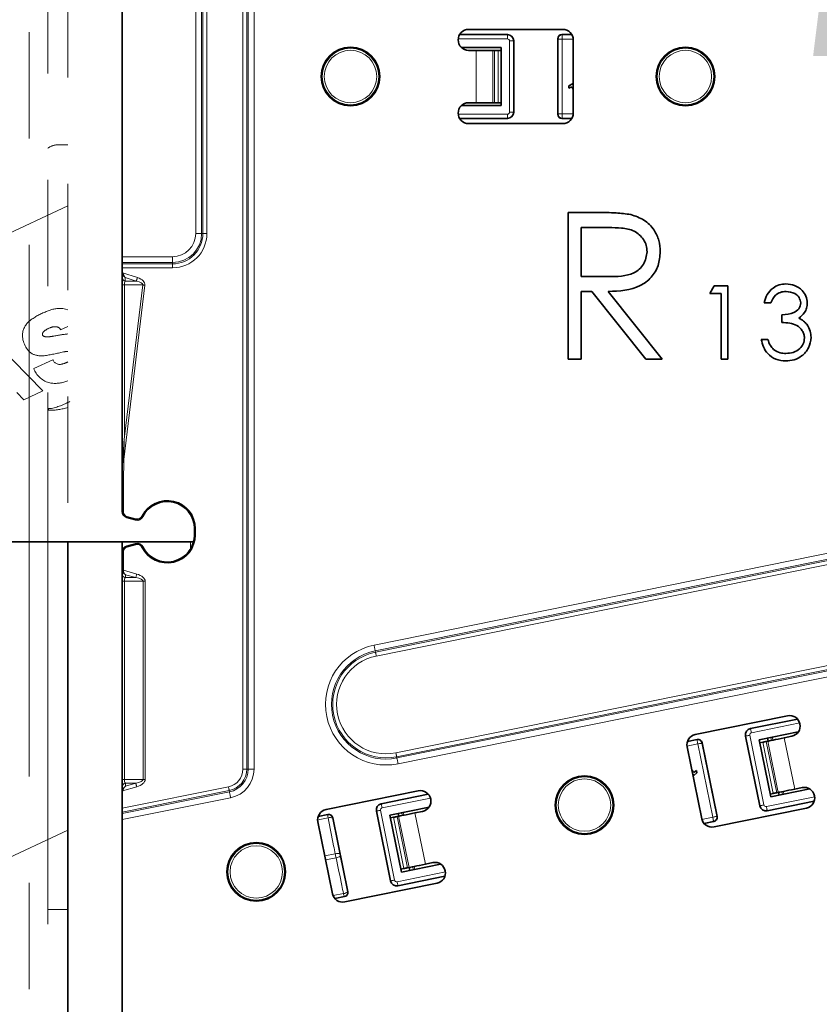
# Model space of a CAD drawing. Header units: millimetres. Extents: x 0 to 594, y 0 to 420.
# Tile 49 of 73: x 290 to 299, y 208 to 220. Entities that reach past the tile are written whole.
import ezdxf

# ---------------------------------------------------------------- set-up
doc = ezdxf.new("R2010")
doc.units = ezdxf.units.MM
doc.linetypes.add('SLD-Durchgehend', pattern=[0])
doc.linetypes.add('SLD-Phantom', pattern=[12.7, 6.35, -1.27, 1.27, -1.27, 1.27, -1.27])
doc.styles.add('SLDTEXTSTYLE0', font='GOTHIC.TTF', dxfattribs={"width": 0.913})
doc.dimstyles.new('SLDDIMSTYLE6', dxfattribs={"dimtxt": 3.439583, "dimasz": 2.5, "dimexe": 0, "dimexo": 0.0625, "dimgap": 0.859896, "dimtad": 0, "dimtih": 1, "dimtoh": 1, "dimlfac": 4, "dimrnd": 1e-09, "dimzin": 12, "dimdsep": 46, "dimtxsty": 'SLDTEXTSTYLE0', "dimsah": 1, "dimcen": 0.09, "dimadec": 0, "dimazin": 3, "dimtfac": 1, "dimtmove": 0, "dimatfit": 0, "dimfxl": 1, "dimfrac": 2, "dimtolj": 1, "dimtzin": 12, "dimarcsym": 0})
doc.dimstyles.new('SLDDIMSTYLE7', dxfattribs={"dimtxt": 3.439583, "dimasz": 2.5, "dimexe": 0, "dimexo": 0.0625, "dimgap": 0.859896, "dimtad": 1, "dimdec": 4, "dimlfac": 4, "dimzin": 12, "dimdsep": 46, "dimtxsty": 'SLDTEXTSTYLE0', "dimsah": 1, "dimcen": 0.09, "dimazin": 3, "dimtfac": 1, "dimtofl": 0, "dimtmove": 0, "dimatfit": 3, "dimfxl": 1, "dimfrac": 2, "dimtolj": 1, "dimtzin": 12, "dimarcsym": 0})

# ---------------------------------------------------------------- blocks, each defined once
blk = doc.blocks.new('_D_16')
at = {"color": 150, "linetype": 'SLD-Durchgehend', "lineweight": 0}
for p, q in [((394.619, 240.037), (299.502, 240.037)), ((299.502, 240.037), (299.502, 225.395)), ((299.502, 221.6), (299.502, 225.395)), ((285.008, 221.6), (300.502, 221.6)), ((299.502, 221.6), (299.502, 219.1))]:
    blk.add_line(p, q, dxfattribs=at)
at = {"color": 150, "linetype": 'SLD-Durchgehend', "lineweight": 18}
for points in [[(299.502, 225.395), (299.812, 227.895), (299.192, 227.895)], [(299.502, 221.6), (299.192, 219.1), (299.812, 219.1)]]:
    blk.add_solid(points, dxfattribs=at)
at = {"color": 150, "linetype": 'SLD-Durchgehend', "lineweight": 18, "insert": (299.502, 244.431), "char_height": 3.43958, "attachment_point": 1, "style": 'SLDTEXTSTYLE0'}
blk.add_mtext('Einsprung =16,8mm (bei max. FAO =22mm)', dxfattribs=at)
blk = doc.blocks.new('_D_17')
at = {"color": 150, "linetype": 'SLD-Durchgehend', "lineweight": 18}
for centre, radius, start, end in [((290.293, 219.984), 44.443, 163, 270), ((256.779, 195.141), 6.11, 98.9723, 152.1024), ((255.924, 196.339), 6.11, 278.9723, 332.1024)]:
    blk.add_arc(centre, radius, start, end, dxfattribs=at)
for points in [[(247.791, 232.978), (246.829, 230.649), (247.427, 230.485)], [(290.293, 175.54), (287.802, 175.921), (287.785, 175.301)]]:
    blk.add_solid(points, dxfattribs=at)
at = {"color": 150, "linetype": 'SLD-Durchgehend', "lineweight": 18, "insert": (254.954, 200.554), "char_height": 3.4396, "attachment_point": 1, "rotation": 305.5374, "style": 'SLDTEXTSTYLE0'}
blk.add_mtext('107°', dxfattribs=at)

msp = doc.modelspace()

# ---------------------------------------------------------------- linework, layer by layer
at = {"color": 7, "linetype": 'SLD-Phantom', "lineweight": 18}
for p, q in [((290.292691, 142.644601), (290.292691, 230.1446)), ((290.292691, 142.644601), (290.292691, 230.1446)), ((289.829221, 229.545164), (289.829221, 143.295164)), ((290.054221, 196.032663), (290.054221, 224.782663)), ((290.292691, 218.039809), (290.165849, 218.039809)), ((290.292691, 217.313434), (287.290566, 215.907848)), ((290.206447, 215.830163), (290.292691, 215.870543)), ((289.994024, 215.103267), (289.384998, 215.722569)), ((290.112562, 215.474779), (289.885141, 215.368301)), ((290.267974, 215.214884), (290.292691, 215.222786)), ((289.766259, 214.996627), (289.994024, 215.103267)), ((289.683778, 215.084419), (289.766259, 214.996627)), ((290.083934, 214.890592), (290.054221, 214.890592)), ((290.06115, 214.870163), (290.054221, 214.870163)), ((290.06115, 214.890592), (290.06115, 214.870163)), ((290.068399, 214.870163), (290.06115, 214.870163)), ((285.989154, 207.839052), (290.292691, 209.853953)), ((290.292691, 208.908409), (290.054221, 208.908409))]:
    msp.add_line(p, q, dxfattribs=at)
at = {"color": 7, "linetype": 'SLD-Durchgehend', "lineweight": 35}
for p, q in [((290.942691, 224.231976), (290.942691, 216.704988)), ((295.542691, 219.356975), (294.97017, 219.356975)), ((295.078423, 219.419474), (296.203423, 219.419474)), ((296.311673, 219.356975), (296.192683, 219.356975)), ((295.617692, 218.431974), (295.617692, 219.281978)), ((296.14269, 218.406966), (296.14269, 219.306982)), ((296.328422, 218.419476), (296.328422, 219.294476)), ((294.991799, 219.204357), (295.46769, 219.204357)), ((295.078423, 219.169478), (295.170054, 219.169478)), ((295.170054, 219.169478), (295.369293, 219.169478)), ((295.369293, 219.169478), (295.388699, 219.169478)), ((295.388699, 219.169478), (295.432623, 219.169478)), ((295.432623, 219.169478), (295.46769, 219.169478)), ((295.46769, 218.509595), (295.46769, 219.204357)), ((296.276215, 218.716113), (296.276968, 218.744709)), ((296.276968, 218.744709), (296.319485, 218.769147)), ((296.319485, 218.769147), (296.328422, 218.753601)), ((296.310168, 218.735593), (296.276215, 218.716113)), ((296.328422, 218.703846), (296.310168, 218.735593)), ((294.991799, 218.509595), (295.46769, 218.509595)), ((295.170054, 218.544474), (295.078423, 218.544474)), ((295.170054, 218.544474), (295.369293, 218.544474)), ((295.369293, 218.544474), (295.388699, 218.544474)), ((295.388699, 218.544474), (295.432623, 218.544474)), ((295.432623, 218.544474), (295.46769, 218.544474)), ((294.97017, 218.356977), (295.542691, 218.356977)), ((296.203423, 218.294474), (295.078423, 218.294474)), ((296.192683, 218.356977), (296.311673, 218.356977)), ((296.267051, 217.231976), (296.617258, 217.231976)), ((296.267051, 215.481977), (296.267051, 217.231976)), ((296.424102, 217.052488), (296.424102, 216.469154)), ((296.752226, 217.052488), (296.424102, 217.052488)), ((290.942691, 216.704988), (290.942691, 216.634511)), ((290.942691, 216.61895), (290.942691, 216.634511)), ((290.942691, 216.571965), (290.942691, 216.61895)), ((290.942691, 216.526244), (290.942691, 216.571965)), ((290.942691, 216.526244), (290.942691, 216.454594)), ((290.942691, 216.365127), (290.942691, 216.454594)), ((296.424102, 216.469154), (296.744514, 216.466701)), ((290.942691, 216.365127), (290.942691, 214.016287)), ((296.424102, 216.289668), (296.424102, 215.481977)), ((296.551704, 216.289668), (296.424102, 216.289668)), ((297.194634, 215.481977), (296.551704, 216.289668)), ((296.745915, 216.289668), (297.388844, 215.481977)), ((297.960959, 216.267232), (298.012316, 216.356976)), ((298.012316, 216.356976), (298.174102, 216.356976)), ((298.174102, 216.356976), (298.174102, 215.481977)), ((298.095576, 216.267232), (297.960959, 216.267232)), ((298.095576, 215.481977), (298.095576, 216.267232)), ((298.68564, 216.155053), (298.607115, 216.155053)), ((298.820253, 215.919477), (298.820253, 216.009219)), ((298.57346, 215.717553), (298.651986, 215.717553)), ((296.424102, 215.481977), (296.267051, 215.481977)), ((297.388844, 215.481977), (297.194634, 215.481977)), ((298.174102, 215.481977), (298.095576, 215.481977)), ((290.942691, 214.016287), (290.942691, 213.66218)), ((290.99828, 213.589736), (291.102242, 213.561878)), ((291.805189, 213.456976), (291.805189, 213.381976)), ((280.790634, 213.306759), (291.79408, 213.297729)), ((290.292691, 202.156976), (290.292691, 213.29896)), ((290.942691, 213.176771), (290.942691, 213.298427)), ((291.102242, 213.277072), (290.99828, 213.249216)), ((290.942691, 213.176771), (290.942691, 212.969026)), ((290.942691, 212.969026), (290.942691, 212.914711)), ((290.942691, 212.828108), (290.942691, 212.914711)), ((290.942691, 212.828108), (290.942691, 210.460844)), ((298.887532, 211.221872), (297.785118, 210.997584)), ((299.006075, 211.182209), (298.445046, 211.068066)), ((298.386503, 210.979621), (298.555966, 210.146683)), ((299.015306, 211.028344), (298.548967, 210.933464)), ((298.847582, 210.958623), (298.937377, 210.976892)), ((297.808103, 210.938478), (297.691498, 210.914756)), ((297.867056, 210.899458), (298.046492, 210.01751)), ((298.548967, 210.933464), (298.68748, 210.252649)), ((298.555922, 210.899283), (298.590284, 210.906275)), ((298.63333, 210.915031), (298.652343, 210.9189)), ((298.653915, 210.919221), (298.64696, 210.953402)), ((297.687549, 210.850172), (297.861997, 209.992737)), ((297.744244, 210.571511), (297.768459, 210.544039)), ((297.766019, 210.509303), (297.754161, 210.522755)), ((297.802813, 210.541728), (297.766019, 210.509303)), ((297.768459, 210.544039), (297.797847, 210.569898)), ((297.797847, 210.569898), (297.802813, 210.541728)), ((290.942691, 210.37424), (290.942691, 210.460844)), ((290.942691, 210.37424), (290.942691, 210.313675)), ((290.942691, 210.116994), (290.942691, 210.313675)), ((294.477872, 210.324716), (293.375459, 210.100428)), ((294.596415, 210.285053), (294.035383, 210.17091)), ((298.680525, 210.28683), (298.714891, 210.293823)), ((299.15382, 210.347526), (298.68748, 210.252649)), ((298.757933, 210.302579), (298.776947, 210.306448)), ((298.785474, 210.272587), (298.778519, 210.306768)), ((299.06198, 210.364439), (298.972186, 210.34617)), ((298.644412, 210.088142), (299.205441, 210.202285)), ((290.942691, 210.069055), (290.942691, 210.116994)), ((290.942691, 210.053178), (290.942691, 210.069055)), ((290.942691, 210.053178), (290.942691, 209.981271)), ((293.39844, 210.041324), (293.281838, 210.0176)), ((293.976843, 210.082464), (294.146307, 209.249529)), ((294.605646, 210.131188), (294.139307, 210.03631)), ((294.139307, 210.03631), (294.277821, 209.355493)), ((294.244252, 210.022064), (294.237297, 210.056246)), ((294.437922, 210.061467), (294.527713, 210.079736)), ((298.009407, 209.895168), (299.111824, 210.119457)), ((290.942691, 209.981271), (290.942691, 202.606977)), ((293.277889, 209.953016), (293.452334, 209.095583)), ((293.636832, 209.120354), (293.457396, 210.002302)), ((294.146258, 210.002129), (294.180624, 210.009119)), ((294.223666, 210.017877), (294.242684, 210.021744)), ((297.890868, 209.934831), (298.00747, 209.958554)), ((294.74416, 209.45037), (294.277821, 209.355493)), ((294.65232, 209.467283), (294.562526, 209.449014)), ((294.270866, 209.389674), (294.305228, 209.396666)), ((294.348273, 209.405423), (294.367287, 209.409291)), ((294.375811, 209.37543), (294.368859, 209.409612)), ((293.599747, 208.998012), (294.702161, 209.222301)), ((294.234753, 209.190986), (294.795781, 209.305129)), ((293.481205, 209.037675), (293.59781, 209.061398))]:
    msp.add_line(p, q, dxfattribs=at)
at = {"color": 7, "linetype": 'SLD-Durchgehend', "lineweight": 18}
for p, q in [((291.81968, 221.556975), (291.81968, 216.981976)), ((291.890155, 216.981976), (291.890155, 221.556975)), ((291.905716, 221.556975), (291.905716, 216.981976)), ((291.952699, 216.981976), (291.952699, 221.556975)), ((292.38268, 221.556975), (292.38268, 210.584464)), ((292.429663, 210.584464), (292.429663, 221.556975)), ((292.445224, 221.556975), (292.445224, 210.584464)), ((292.515702, 210.584464), (292.515702, 221.556975)), ((294.970158, 219.35696), (295.542691, 219.35696)), ((295.542691, 219.35696), (295.542691, 219.356975)), ((295.542691, 219.306967), (295.542691, 219.35696)), ((296.192683, 219.356975), (296.196189, 219.35347)), ((296.196189, 219.35347), (296.313625, 219.35347)), ((296.196189, 219.303476), (296.196189, 219.35347)), ((295.542691, 219.306967), (294.954047, 219.306967)), ((295.567684, 218.431974), (295.567684, 219.281978)), ((295.617677, 219.281978), (295.567684, 219.281978)), ((295.617677, 219.281978), (295.617677, 218.431974)), ((295.617677, 219.281978), (295.617692, 219.281978)), ((296.146195, 219.303476), (296.14269, 219.306982)), ((296.146195, 218.410476), (296.146195, 219.303476)), ((296.196189, 219.303476), (296.146195, 219.303476)), ((296.196189, 219.303476), (296.196189, 218.410476)), ((296.328098, 219.303476), (296.196189, 219.303476)), ((295.170054, 219.169478), (295.170054, 218.544474)), ((295.369293, 219.169478), (295.369293, 218.544474)), ((295.388699, 219.169478), (295.388699, 218.544474)), ((295.432623, 219.169478), (295.432623, 218.544474)), ((325.802359, 218.517261), (293.949164, 212.065599)), ((293.963153, 211.996524), (325.816349, 218.448187)), ((325.819438, 218.432935), (293.966245, 211.981273)), ((293.975569, 211.935223), (325.828765, 218.386887)), ((294.954047, 218.406985), (295.542691, 218.406985)), ((295.542691, 218.356992), (295.542691, 218.406985)), ((295.617677, 218.431974), (295.567684, 218.431974)), ((295.617677, 218.431974), (295.617692, 218.431974)), ((296.14269, 218.406966), (296.146195, 218.410476)), ((296.196189, 218.410476), (296.146195, 218.410476)), ((296.196189, 218.410476), (296.196189, 218.360482)), ((296.196189, 218.410476), (296.328098, 218.410476)), ((295.542691, 218.356992), (294.970158, 218.356992)), ((295.542691, 218.356992), (295.542691, 218.356977)), ((296.196189, 218.360482), (296.192683, 218.356977)), ((296.313625, 218.360482), (296.196189, 218.360482)), ((326.063006, 217.230391), (294.209812, 210.778729)), ((294.21914, 210.732678), (326.072333, 217.184341)), ((326.075423, 217.16909), (294.222228, 210.717427)), ((294.236217, 210.648353), (326.089413, 217.100015)), ((291.81968, 216.981976), (291.890155, 216.981976)), ((291.905716, 216.981976), (291.890155, 216.981976)), ((291.905716, 216.981976), (291.952699, 216.981976)), ((291.54269, 216.704988), (290.942691, 216.704988)), ((290.942691, 216.634511), (291.54269, 216.634511)), ((291.54269, 216.704988), (291.54269, 216.634511)), ((291.54269, 216.61895), (291.54269, 216.634511)), ((291.54269, 216.61895), (290.942691, 216.61895)), ((290.942691, 216.571965), (291.54269, 216.571965)), ((291.122876, 216.454594), (290.94388, 216.513755)), ((291.54269, 216.61895), (291.54269, 216.571965)), ((290.978905, 216.455911), (291.109089, 216.412884)), ((290.978905, 216.412884), (290.978905, 216.455911)), ((291.109089, 216.412884), (290.978905, 216.412884)), ((290.960174, 214.284098), (291.212223, 216.365127)), ((291.187268, 216.36815), (290.967736, 214.555584)), ((290.967736, 214.555584), (290.967736, 216.36815)), ((290.967736, 216.36815), (291.187268, 216.36815)), ((290.95519, 214.016287), (290.960174, 214.284098)), ((290.942691, 214.016287), (290.95519, 214.016287)), ((290.95519, 213.66218), (290.95519, 214.016287)), ((290.942691, 213.66218), (290.95519, 213.66218)), ((291.001514, 213.60181), (290.99828, 213.589736)), ((291.105479, 213.573952), (291.001514, 213.60181)), ((291.805189, 213.456976), (291.817691, 213.456976)), ((291.817691, 213.381976), (291.817691, 213.456976)), ((291.805189, 213.381976), (291.817691, 213.381976)), ((291.001514, 213.237143), (291.105479, 213.264999)), ((291.188881, 213.23788), (291.177675, 213.232339)), ((291.75768, 213.297759), (291.75768, 213.212789)), ((290.942691, 213.176771), (290.95519, 213.176771)), ((290.95519, 212.969026), (290.95519, 213.176771)), ((290.942691, 212.969026), (290.95519, 212.969026)), ((290.943641, 212.958729), (290.955901, 212.960898)), ((290.955901, 212.960898), (290.95519, 212.969026)), ((291.115895, 212.914711), (290.955901, 212.960898)), ((290.98019, 212.906976), (291.103397, 212.871409)), ((290.98019, 212.871409), (290.98019, 212.906976)), ((291.103397, 212.871409), (290.98019, 212.871409)), ((290.942691, 212.828108), (290.967692, 212.828108)), ((290.967692, 212.828108), (291.190896, 212.828108)), ((290.967692, 210.460844), (290.967692, 212.828108)), ((291.190896, 212.828108), (291.190896, 210.460844)), ((291.190896, 212.828108), (291.215897, 212.828108)), ((291.215897, 210.460844), (291.215897, 212.828108)), ((293.966245, 211.981273), (293.963153, 211.996524)), ((298.44505, 211.068051), (299.006086, 211.182196)), ((299.031842, 211.13642), (298.455015, 211.019064)), ((298.386518, 210.979622), (298.386503, 210.979621)), ((298.555981, 210.146687), (298.386518, 210.979622)), ((298.435509, 210.989589), (298.604969, 210.156654)), ((298.44505, 211.068051), (298.445046, 211.068066)), ((297.81533, 210.885356), (297.686074, 210.859057)), ((297.690287, 210.910932), (297.805365, 210.934343)), ((297.805365, 210.934343), (297.808103, 210.938478)), ((297.993369, 210.010279), (297.81533, 210.885356)), ((297.867056, 210.899458), (297.864322, 210.895323)), ((297.864322, 210.895323), (298.042357, 210.020247)), ((298.714891, 210.293823), (298.590284, 210.906275)), ((298.757933, 210.302579), (298.63333, 210.915031)), ((298.776947, 210.306448), (298.652343, 210.9189)), ((298.695736, 210.927729), (298.68878, 210.96191)), ((298.706103, 210.965435), (298.713058, 210.931253)), ((298.972186, 210.34617), (298.847582, 210.958623)), ((294.21914, 210.732678), (294.222228, 210.717427)), ((292.38268, 210.584464), (292.429663, 210.584464)), ((292.429663, 210.584464), (292.445224, 210.584464)), ((292.515702, 210.584464), (292.445224, 210.584464)), ((290.942691, 210.460844), (290.967692, 210.460844)), ((291.190896, 210.460844), (290.967692, 210.460844)), ((291.103397, 210.417541), (290.98019, 210.381976)), ((290.98019, 210.381976), (290.98019, 210.417541)), ((290.98019, 210.417541), (291.103397, 210.417541)), ((291.190896, 210.460844), (291.215897, 210.460844)), ((292.21037, 210.373754), (290.942691, 210.116994)), ((290.942691, 210.069055), (292.219695, 210.327704)), ((292.222787, 210.312453), (290.942691, 210.053178)), ((290.943641, 210.324515), (291.115895, 210.37424)), ((292.219695, 210.327704), (292.222787, 210.312453)), ((294.035386, 210.170895), (294.596426, 210.28504)), ((298.827294, 210.281095), (298.820339, 210.315276)), ((298.837662, 210.318801), (298.844617, 210.284619)), ((290.942691, 209.981271), (292.236775, 210.243378)), ((294.035386, 210.170895), (294.035383, 210.17091)), ((294.622179, 210.239264), (294.045355, 210.121908)), ((298.634443, 210.137146), (299.211271, 210.254502)), ((299.205448, 210.202301), (298.644409, 210.088157)), ((293.283727, 210.01591), (293.396737, 210.038748)), ((293.396737, 210.038748), (293.39844, 210.041324)), ((293.976858, 210.082466), (293.976843, 210.082464)), ((294.146322, 209.249531), (293.976858, 210.082466)), ((294.025846, 210.092433), (294.195309, 209.259498)), ((294.286072, 210.030573), (294.279121, 210.064754)), ((294.296443, 210.068279), (294.303395, 210.034097)), ((294.562526, 209.449014), (294.437922, 210.061467)), ((298.555981, 210.146687), (298.555966, 210.146683)), ((298.644409, 210.088157), (298.644412, 210.088142)), ((293.457396, 210.002302), (293.45569, 209.999726)), ((293.45569, 209.999726), (293.540485, 209.57443)), ((294.305228, 209.396666), (294.180624, 210.009119)), ((294.348273, 209.405423), (294.223666, 210.017877)), ((294.367287, 209.409291), (294.242684, 210.021744)), ((297.864109, 209.983983), (297.993369, 210.010279)), ((298.003334, 209.961292), (297.888257, 209.937878)), ((298.00747, 209.958554), (298.003334, 209.961292)), ((298.042357, 210.020247), (298.046492, 210.01751)), ((293.360405, 209.547425), (293.486014, 209.572981)), ((293.495424, 209.526728), (293.369815, 209.501172)), ((293.546129, 209.546676), (293.634254, 209.122059)), ((294.224784, 209.23999), (294.801608, 209.357346)), ((294.417635, 209.383939), (294.410679, 209.41812)), ((294.428002, 209.421645), (294.434957, 209.387463)), ((294.146322, 209.249531), (294.146307, 209.249529)), ((294.795785, 209.305145), (294.234749, 209.191001)), ((293.461468, 209.07404), (293.584198, 209.099178)), ((293.634254, 209.122059), (293.636832, 209.120354)), ((294.234749, 209.191001), (294.234753, 209.190986)), ((293.595232, 209.063104), (293.481961, 209.039903)), ((293.59781, 209.061398), (293.595232, 209.063104))]:
    msp.add_line(p, q, dxfattribs=at)
at = {"color": 7, "linetype": 'SLD-Durchgehend', "lineweight": 18, "flags": 128}
for points in [[(291.122876, 216.454594), (291.120779, 216.448246), (291.118719, 216.442014), (291.116733, 216.436005), (291.114855, 216.430331), (291.113123, 216.425092), (291.11157, 216.420385), (291.110214, 216.416291), (291.109089, 216.412884)], [(291.212223, 216.365127), (291.208956, 216.365524), (291.205704, 216.365917), (291.202482, 216.366308), (291.1993, 216.366694), (291.196175, 216.367072), (291.19312, 216.367443), (291.190147, 216.367802), (291.187268, 216.36815)], [(290.949337, 214.284534), (290.950242, 214.284497), (290.951319, 214.284454), (290.952552, 214.284404), (290.953912, 214.28435), (290.95538, 214.284292), (290.956933, 214.284229), (290.958539, 214.284165), (290.960174, 214.284098)], [(291.103397, 212.871409), (291.104358, 212.874746), (291.10555, 212.878869), (291.106943, 212.883695), (291.108511, 212.889134), (291.110229, 212.895074), (291.112054, 212.901401), (291.113954, 212.907989), (291.115895, 212.914711)], [(293.949164, 212.065599), (293.951429, 212.054417), (293.953642, 212.043495), (293.955747, 212.033086), (293.957703, 212.023436), (293.959457, 212.014767), (293.960974, 212.007281), (293.962218, 212.001153), (293.963153, 211.996524)], [(293.975569, 211.935223), (293.974061, 211.942679), (293.972585, 211.94996), (293.971181, 211.956898), (293.969877, 211.963332), (293.968707, 211.969112), (293.967694, 211.974102), (293.966867, 211.978188), (293.966245, 211.981273)], [(298.386518, 210.979622), (298.387606, 210.979844), (298.390489, 210.980431), (298.395067, 210.981362), (298.401166, 210.982603), (298.408553, 210.984106), (298.416953, 210.985816), (298.426054, 210.987667), (298.435509, 210.989589)], [(298.44505, 211.068051), (298.445269, 211.066966), (298.445858, 211.06408), (298.446789, 211.059502), (298.44803, 211.053405), (298.449531, 211.046016), (298.451241, 211.037616), (298.453093, 211.028517), (298.455015, 211.019064)], [(297.81533, 210.885356), (297.813408, 210.894809), (297.811557, 210.903908), (297.809847, 210.912308), (297.808345, 210.919697), (297.807105, 210.925796), (297.806173, 210.930372), (297.805585, 210.933259), (297.805365, 210.934343)], [(297.81533, 210.885356), (297.824785, 210.887278), (297.833886, 210.889129), (297.842286, 210.890839), (297.849674, 210.892343), (297.855772, 210.893583), (297.86035, 210.894514), (297.863234, 210.895101), (297.864322, 210.895323)], [(294.209812, 210.778729), (294.211321, 210.771272), (294.212796, 210.763991), (294.2142, 210.757053), (294.215504, 210.750619), (294.216674, 210.74484), (294.217687, 210.73985), (294.218514, 210.735765), (294.21914, 210.732678)], [(294.236217, 210.648353), (294.233952, 210.659536), (294.231739, 210.670457), (294.229634, 210.680865), (294.227678, 210.690516), (294.225924, 210.699184), (294.224407, 210.70667), (294.223163, 210.712798), (294.222228, 210.717427)], [(291.103397, 210.417541), (291.104358, 210.414205), (291.10555, 210.410083), (291.106943, 210.405255), (291.108511, 210.399818), (291.110229, 210.393878), (291.112054, 210.387551), (291.113954, 210.380963), (291.115895, 210.37424)], [(292.21037, 210.373754), (292.211879, 210.366298), (292.213354, 210.359017), (292.214759, 210.352079), (292.216062, 210.345645), (292.217232, 210.339865), (292.218242, 210.334875), (292.219073, 210.33079), (292.219695, 210.327704)], [(292.236775, 210.243378), (292.23451, 210.254562), (292.232297, 210.265482), (292.230189, 210.275891), (292.228237, 210.285541), (292.226478, 210.29421), (292.224962, 210.301696), (292.223722, 210.307824), (292.222787, 210.312453)], [(294.035386, 210.170895), (294.03561, 210.169811), (294.036195, 210.166924), (294.037126, 210.162348), (294.038366, 210.156249), (294.039871, 210.14886), (294.041581, 210.14046), (294.043429, 210.131361), (294.045355, 210.121908)], [(298.555981, 210.146687), (298.557065, 210.146908), (298.559952, 210.147495), (298.564531, 210.148426), (298.570629, 210.149667), (298.578016, 210.15117), (298.586417, 210.15288), (298.595518, 210.154729), (298.604969, 210.156654)], [(293.976858, 210.082466), (293.977942, 210.082688), (293.980829, 210.083275), (293.985408, 210.084206), (293.991506, 210.085447), (293.998893, 210.08695), (294.007294, 210.08866), (294.016391, 210.090511), (294.025846, 210.092433)], [(298.634443, 210.137146), (298.636366, 210.127691), (298.638217, 210.118594), (298.639927, 210.110192), (298.641432, 210.102805), (298.642673, 210.096706), (298.643604, 210.092128), (298.644189, 210.089243), (298.644409, 210.088157)], [(293.400671, 210.001229), (293.302931, 209.981477), (293.277506, 209.97634)], [(297.993369, 210.010279), (298.00282, 210.012204), (298.011921, 210.014055), (298.020322, 210.015763), (298.027709, 210.017266), (298.033807, 210.018507), (298.038386, 210.019438), (298.041273, 210.020027), (298.042357, 210.020247)], [(297.993369, 210.010279), (297.995292, 210.000827), (297.997143, 209.991728), (297.998853, 209.983327), (298.000354, 209.975938), (298.001595, 209.96984), (298.002526, 209.965263), (298.003115, 209.962376), (298.003334, 209.961292)], [(294.146322, 209.249531), (294.147406, 209.249752), (294.150293, 209.250339), (294.154871, 209.25127), (294.160966, 209.252511), (294.168357, 209.254014), (294.176757, 209.255724), (294.185854, 209.257575), (294.195309, 209.259498)], [(294.224784, 209.23999), (294.226706, 209.230535), (294.228557, 209.221438), (294.230267, 209.213036), (294.231769, 209.205648), (294.233009, 209.19955), (294.23394, 209.194972), (294.234529, 209.192087), (294.234749, 209.191001)]]:
    msp.add_lwpolyline(points, dxfattribs=at)
at = {"color": 7, "linetype": 'SLD-Phantom', "lineweight": 18, "flags": 128}
msp.add_lwpolyline([(290.292691, 216.068695), (290.265609, 216.077969), (290.234312, 216.084365)], dxfattribs=at)
at = {"color": 7, "linetype": 'SLD-Durchgehend', "lineweight": 35, "flags": 128}
for points in [[(298.590284, 210.906275), (298.598468, 210.907938), (298.606243, 210.909522), (298.613388, 210.910975), (298.619691, 210.912258), (298.624974, 210.913333), (298.629083, 210.914169), (298.631895, 210.914741), (298.63333, 210.915031)], [(298.652343, 210.9189), (298.65884, 210.920223), (298.671808, 210.92286), (298.690803, 210.926725), (298.715178, 210.931683), (298.74409, 210.937566), (298.776548, 210.944171), (298.811447, 210.951271), (298.847582, 210.958623)], [(298.714891, 210.293823), (298.723072, 210.295486), (298.730846, 210.297069), (298.737992, 210.298522), (298.744298, 210.299805), (298.749581, 210.30088), (298.753686, 210.301715), (298.756499, 210.302286), (298.757933, 210.302579)], [(298.776947, 210.306448), (298.783444, 210.30777), (298.796415, 210.310408), (298.815411, 210.314273), (298.839781, 210.319231), (298.868693, 210.325113), (298.901156, 210.331718), (298.93605, 210.338818), (298.972186, 210.34617)], [(294.242684, 210.021744), (294.249181, 210.023067), (294.262148, 210.025706), (294.281144, 210.029571), (294.305514, 210.034529), (294.334426, 210.040412), (294.366889, 210.047015), (294.401787, 210.054115), (294.437922, 210.061467)], [(294.180624, 210.009119), (294.188805, 210.010784), (294.19658, 210.012366), (294.203725, 210.013819), (294.210032, 210.015102), (294.215314, 210.016177), (294.219419, 210.017013), (294.222232, 210.017585), (294.223666, 210.017877)], [(294.367287, 209.409291), (294.373784, 209.410614), (294.386752, 209.413251), (294.405747, 209.417116), (294.430122, 209.422075), (294.459034, 209.427957), (294.491492, 209.434562), (294.526391, 209.441662), (294.562526, 209.449014)], [(294.305228, 209.396666), (294.313412, 209.39833), (294.321187, 209.399913), (294.328332, 209.401366), (294.334635, 209.402649), (294.339918, 209.403724), (294.344027, 209.40456), (294.346839, 209.405132), (294.348273, 209.405423)]]:
    msp.add_lwpolyline(points, dxfattribs=at)
at = {"color": 7, "linetype": 'SLD-Durchgehend', "lineweight": 35}
for centre in [(293.667691, 218.856976), (297.667691, 218.856976), (296.462389, 210.154447), (292.542691, 209.356976)]:
    msp.add_circle(centre, 0.35, dxfattribs=at)
at = {"color": 7, "linetype": 'SLD-Durchgehend', "lineweight": 18}
for centre, radius in [((293.667691, 218.856976), 0.337929), ((293.667691, 218.856976), 0.312933), ((297.667691, 218.856976), 0.34537), ((297.667691, 218.856976), 0.337929), ((297.667691, 218.856976), 0.312933), ((296.462389, 210.154447), 0.34537), ((296.462389, 210.154447), 0.337929), ((296.462389, 210.154447), 0.312933), ((292.542691, 209.356976), 0.337929), ((292.542691, 209.356976), 0.312933)]:
    msp.add_circle(centre, radius, dxfattribs=at)
at = {"color": 7, "linetype": 'SLD-Durchgehend', "lineweight": 35}
for centre, radius, start, end in [((295.078421, 219.294476), 0.125, 90, 270), ((295.542691, 219.281976), 0.075, 0, 90), ((296.203421, 219.294476), 0.125, 0, 90), ((295.078421, 218.419476), 0.125, 90, 270), ((295.542691, 218.431976), 0.075, 270, 0), ((296.203421, 218.419476), 0.125, 270, 0), ((291.480191, 213.456976), 0.325, 0, 153.6810402), ((291.017691, 213.66218), 0.075, 180, 255), ((291.121655, 213.634323), 0.075, 255, 333.6810402), ((291.480191, 213.381976), 0.325, 206.3189598, 0), ((291.017691, 213.176772), 0.075, 105, 180), ((291.121655, 213.204629), 0.075, 26.3189598, 105), ((298.912455, 211.099382), 0.125, 281.5, 101.5), ((297.81004, 210.875093), 0.125, 101.5, 191.5), ((298.459998, 210.994572), 0.075, 101.5, 191.5), ((294.502794, 210.202226), 0.125, 281.5, 101.5), ((299.086902, 210.241948), 0.125, 281.5, 101.5), ((294.050337, 210.097417), 0.075, 101.5, 191.5), ((293.400378, 209.977937), 0.125, 101.5, 191.5), ((298.629461, 210.161636), 0.075, 191.5, 281.5), ((297.984487, 210.017659), 0.125, 191.5, 281.5), ((294.677241, 209.344792), 0.125, 281.5, 101.5), ((294.2198, 209.264481), 0.075, 191.5, 281.5), ((293.574825, 209.120503), 0.125, 191.5, 281.5)]:
    msp.add_arc(centre, radius, start, end, dxfattribs=at)
at = {"color": 7, "linetype": 'SLD-Durchgehend', "lineweight": 18}
for centre, radius, start, end in [((295.542691, 219.281976), 0.074985, 0, 90), ((296.196209, 219.303456), 0.050014, 90.0231759, 179.9768241), ((295.542691, 219.281976), 0.024992, 0, 90), ((293.315826, 218.864839), 0.009289, 28.9743207, 75.8532753), ((294.019614, 218.866014), 0.007886, 107.0919972, 155.035455), ((293.315826, 218.849113), 0.009289, 284.1467247, 331.0256793), ((294.019618, 218.847946), 0.007895, 205.0267873, 252.896006), ((295.542691, 218.431976), 0.074985, 270, 0), ((295.542691, 218.431976), 0.024992, 270, 0), ((296.196209, 218.410496), 0.050014, 180.0231759, 269.9768241), ((291.542691, 216.981976), 0.276988, 270, 0), ((291.542691, 216.981976), 0.347465, 270, 0), ((291.542691, 216.981976), 0.363026, 270, 0), ((291.542691, 216.981976), 0.41001, 270, 0), ((290.98744, 216.45687), 0.044807, 182.9117285, 259.0184618), ((290.963526, 216.297772), 0.070505, 86.5767579, 107.1884273), ((291.480191, 213.456976), 0.3375, 0, 153.6810402), ((291.017691, 213.66218), 0.0625, 180, 255), ((283.505416, 215.605264), 7.866841, 344.9449683, 345.0360093), ((291.121655, 213.634323), 0.0625, 255, 333.6810402), ((292.898348, 217.070866), 3.868044, 243.5866871, 243.771871), ((291.480191, 213.381976), 0.3375, 206.3189598, 0), ((291.017691, 213.176772), 0.0625, 105, 180), ((281.809435, 210.781803), 9.514357, 14.955382, 15.0306525), ((285.216866, 211.692573), 6.094939, 14.9507572, 15.0682653), ((291.121655, 213.204629), 0.0625, 26.3189598, 105), ((290.988615, 212.916592), 0.045962, 182.3450441, 259.4379185), ((294.092691, 211.356976), 0.723012, 101.45, 281.45), ((294.092691, 211.356976), 0.652535, 101.45, 281.45), ((294.092691, 211.356976), 0.636974, 101.45, 281.45), ((294.092691, 211.356976), 0.58999, 101.45, 281.45), ((298.459998, 210.994572), 0.074985, 101.5, 191.5), ((298.459998, 210.994572), 0.024992, 101.5, 191.5), ((297.815318, 210.885331), 0.050012, 11.5240091, 101.4785129), ((292.167691, 210.584464), 0.21499, 281.45, 0), ((292.167691, 210.584464), 0.261974, 281.45, 0), ((292.167691, 210.584464), 0.277535, 281.45, 0), ((292.167691, 210.584464), 0.348012, 281.45, 0), ((290.98861, 210.372362), 0.045957, 100.557144, 177.6574542), ((294.050337, 210.097417), 0.074985, 101.5, 191.5), ((298.629461, 210.161636), 0.024992, 191.5, 281.5), ((293.517787, 210.032474), 0.121212, 177.0331112, 194.9381094), ((293.406691, 209.989744), 0.050005, 11.5148947, 101.4817771), ((294.050337, 210.097417), 0.024992, 101.5, 191.5), ((298.629461, 210.161636), 0.074985, 191.5, 281.5), ((293.426497, 209.938864), 0.067501, 64.3750344, 112.4950181), ((297.993346, 210.010295), 0.050011, 281.5206018, 11.4777364), ((293.515346, 209.494906), 0.083403, 72.4570706, 110.5907755), ((293.491922, 209.610042), 0.083388, 272.4067157, 310.5457906), ((292.885765, 209.435979), 0.007909, 118.6495387, 166.4448037), ((292.88935, 209.418285), 0.007889, 216.5014009, 264.4384186), ((292.196352, 209.294593), 0.009223, 40.3056314, 87.5204659), ((292.199479, 209.279104), 0.009264, 295.5787186, 342.5794152), ((294.2198, 209.264481), 0.074985, 191.5, 281.5), ((294.2198, 209.264481), 0.024992, 191.5, 281.5), ((293.583599, 209.166682), 0.067507, 270.5077415, 318.6221671), ((293.704261, 209.116178), 0.121261, 188.0593215, 205.9564451), ((293.585251, 209.112102), 0.050005, 281.5136214, 11.4847168)]:
    msp.add_arc(centre, radius, start, end, dxfattribs=at)
at = {"color": 7, "linetype": 'SLD-Phantom', "lineweight": 18}
for centre, radius, start, end in [((290.167688, 217.860324), 0.179495, 90.5871037, 129.2089113), ((290.324277, 215.29848), 0.805007, 110.2334184, 125.6024322), ((290.195441, 215.727702), 0.358775, 83.7800275, 114.6388566), ((289.992388, 215.75125), 0.243739, 124.1288841, 167.7548091), ((290.017155, 215.764214), 0.265798, 171.6210053, 235.2100493), ((290.04336, 215.771591), 0.055749, 134.6973049, 169.5106814), ((290.174547, 215.609983), 0.263688, 109.3986893, 130.2565044), ((290.140562, 215.723624), 0.145322, 81.3074508, 111.6424976), ((290.148271, 215.805863), 0.063047, 22.6710375, 76.9331376), ((290.015867, 215.779555), 0.027412, 175.42782, 231.7394457), ((290.040692, 215.833334), 0.086125, 240.9661177, 270.2912167), ((290.039349, 216.09759), 0.350385, 270.2912167, 282.5082539), ((290.646248, 212.911079), 2.893584, 97.0183258, 100.5745065), ((289.657127, 217.90443), 2.408337, 278.4136726, 283.9831681), ((290.306102, 215.248064), 0.326354, 92.3551252, 101.8525897), ((289.979859, 215.789021), 0.26865, 244.8059663, 276.337343), ((290.196493, 215.509078), 0.090669, 202.2279033, 284.923347), ((290.137587, 215.76205), 0.350374, 283.5778498, 296.275019), ((290.15563, 215.476497), 0.291328, 201.8015699, 251.4120014), ((290.14094, 215.552964), 0.361159, 257.4992872, 290.5939834), ((289.9434, 215.627308), 0.75, 280.7997064, 299.853464), ((290.0684, 215.620164), 0.75, 270, 287.4008048)]:
    msp.add_arc(centre, radius, start, end, dxfattribs=at)
at = {"color": 7, "linetype": 'SLD-Durchgehend', "lineweight": 35}
for centre, major_axis, ratio, start_param, end_param in [((296.192698, 219.306968), (0.035366, -0.035366), 0.99969546, 2.356346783, 3.926838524), ((296.192698, 218.406983), (0.035366, 0.035366), 0.99969546, 2.356346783, 3.926838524), ((290.992691, 216.526245), (0, 0.057613), 0.867857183, 1.570796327, 1.789331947), ((290.992691, 216.497622), (-0.039, 0.053965), 0.579803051, 0.894665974, 1.967590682), ((290.992691, 212.969027), (0, 0.053107), 0.941502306, 1.570796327, 1.765948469), ((297.818057, 210.889472), (-0.027605, -0.041707), 0.99969546, 2.356346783, 3.926838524), ((290.992691, 210.313674), (0, -0.055902), 0.894427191, 4.517236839, 4.71238898), ((290.992691, 210.338674), (0.038632, 0.051361), 0.618033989, 1.135654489, 2.258618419), ((293.408396, 209.992317), (-0.027605, -0.041707), 0.99969546, 2.356346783, 3.926838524), ((297.997485, 210.007555), (-0.041707, 0.027605), 0.99969546, 2.356346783, 3.926838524), ((293.587824, 209.110399), (-0.041707, 0.027605), 0.99969546, 2.356346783, 3.926838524)]:
    msp.add_ellipse(centre, major_axis=major_axis, ratio=ratio, start_param=start_param, end_param=end_param, dxfattribs=at)
at = {"color": 7, "linetype": 'SLD-Durchgehend', "lineweight": 18}
for centre, major_axis, ratio, start_param, end_param in [((290.992691, 216.371173), (0, 0.05), 0.5, 0.584083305, 1.631280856), ((291.012589, 216.371173), (0.175, 0), 0.285714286, 6.222700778, 7.269898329), ((291.012589, 216.371173), (-0.2, 0), 0.5, 3.081108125, 4.128305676), ((290.992691, 214.552561), (0.043281, 0.538344), 0.04650467, 1.56892089, 2.095678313), ((290.992691, 214.552561), (0.021675, 0.539211), 0.046429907, 1.567057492, 2.093814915), ((290.992691, 214.016286), (0, 0.538456), 0.092858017, 1.049300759, 1.570796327), ((290.992691, 212.950277), (-0.038892, 0.045398), 0.692173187, 0.87473926, 1.99770319), ((290.992691, 212.950277), (-0.017806, 0.053089), 0.610593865, 1.171545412, 2.294509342), ((290.992691, 212.828108), (0, 0.05), 0.5, 0.523598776, 1.570796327), ((291.015896, 212.828108), (0.175, 0), 0.285714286, 0, 1.047197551), ((291.015896, 212.828108), (0.2, 0), 0.5, 0, 1.047197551), ((290.992691, 210.460843), (0, 0.05), 0.5, 1.570796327, 2.617993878), ((291.015896, 210.460843), (0.175, 0), 0.285714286, 5.235987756, 6.283185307), ((291.015896, 210.460843), (0.2, 0), 0.5, 5.235987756, 6.283185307), ((293.495579, 209.550843), (-0.024921, 0.122491), 0.040404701, 1.38085325, 1.760739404), ((293.544568, 209.56081), (-0.014953, 0.073494), 0.017481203, 1.38085325, 1.760739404)]:
    msp.add_ellipse(centre, major_axis=major_axis, ratio=ratio, start_param=start_param, end_param=end_param, dxfattribs=at)
for points, knots in [([(293.323953, 218.869338), (293.323797, 218.862903), (293.323597, 218.854595), (293.323887, 218.84645), (293.323953, 218.844614)], [0, 0, 0, 0, 0.774542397, 1, 1, 1, 1]), ([(294.012465, 218.844606), (294.012615, 218.850864), (294.012815, 218.859175), (294.012534, 218.867327), (294.012465, 218.869342)], [0, 0, 0, 0, 0.752877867, 1, 1, 1, 1]), ([(293.486014, 209.572981), (293.479605, 209.605059), (293.450918, 209.748638), (293.422635, 209.890816), (293.400671, 210.001229)], [0, 0, 0, 0, 0.223423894, 1, 1, 1, 1]), ([(293.584198, 209.099178), (293.577612, 209.130812), (293.548136, 209.272404), (293.518466, 209.415558), (293.495424, 209.526728)], [0, 0, 0, 0, 0.223421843, 1, 1, 1, 1]), ([(292.847369, 209.199424), (292.862301, 209.233768), (292.891963, 209.301994), (292.88598, 209.376561), (292.883009, 209.413592)], [0, 0, 0, 0, 0.503387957, 1, 1, 1, 1]), ([(292.883009, 209.413592), (292.881911, 209.419755), (292.880453, 209.42794), (292.878547, 209.435872), (292.878076, 209.437833)], [0, 0, 0, 0, 0.75283022, 1, 1, 1, 1])]:
    msp.add_open_spline(points, degree=3, knots=knots, dxfattribs=at)
at = {"color": 7, "linetype": 'SLD-Durchgehend', "lineweight": 35}
for points, knots in [([(296.617258, 217.231976), (296.691608, 217.232215), (296.824318, 217.232642), (296.955886, 217.215623), (297.013745, 217.208138)], [0, 0, 0, 0, 0.560240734, 1, 1, 1, 1]), ([(297.013745, 217.208138), (297.068647, 217.189926), (297.178433, 217.153507), (297.293964, 217.035582), (297.357722, 216.899787), (297.363513, 216.809264), (297.36641, 216.763977)], [0, 0, 0, 0, 0.2797970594, 0.5594996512, 0.7796270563, 1, 1, 1, 1]), ([(297.209356, 216.764328), (297.207462, 216.789956), (297.203675, 216.841214), (297.168909, 216.911127), (297.119517, 216.970225), (297.03361, 217.028116), (296.904643, 217.049924), (296.803106, 217.051632), (296.752226, 217.052488)], [0, 0, 0, 0, 0.125013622, 0.250031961, 0.375074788, 0.500107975, 0.749502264, 1, 1, 1, 1]), ([(296.744514, 216.466701), (296.852006, 216.467037), (296.986523, 216.467458), (297.119211, 216.552902), (297.188702, 216.633314), (297.201112, 216.712033), (297.209356, 216.764328)], [0, 0, 0, 0, 0.499828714, 0.625495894, 0.751207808, 1, 1, 1, 1]), ([(297.36641, 216.763977), (297.361822, 216.708631), (297.35265, 216.598017), (297.266125, 216.451006), (297.068894, 216.303959), (296.879062, 216.295559), (296.745915, 216.289668)], [0, 0, 0, 0, 0.187120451, 0.373978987, 0.560912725, 1, 1, 1, 1]), ([(298.607115, 216.155053), (298.617197, 216.188703), (298.637329, 216.255897), (298.704193, 216.330276), (298.785091, 216.372987), (298.840076, 216.37727), (298.867579, 216.379412)], [0, 0, 0, 0, 0.280288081, 0.559679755, 0.779750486, 1, 1, 1, 1]), ([(298.868634, 216.289668), (298.845878, 216.28786), (298.800443, 216.284249), (298.728108, 216.240492), (298.701749, 216.187462), (298.68564, 216.155053)], [0, 0, 0, 0, 0.280645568, 0.560367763, 1, 1, 1, 1]), ([(298.867579, 216.379412), (298.903007, 216.375608), (298.973824, 216.368005), (299.058573, 216.311788), (299.112385, 216.235474), (299.119556, 216.179859), (299.123138, 216.152072)], [0, 0, 0, 0, 0.280091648, 0.55987243, 0.780100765, 1, 1, 1, 1]), ([(299.044613, 216.152423), (299.04018, 216.175326), (299.031277, 216.221326), (298.964291, 216.277991), (298.904878, 216.285244), (298.868634, 216.289668)], [0, 0, 0, 0, 0.278864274, 0.560083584, 1, 1, 1, 1]), ([(298.820253, 216.009219), (298.869683, 216.013791), (298.943817, 216.020647), (299.016294, 216.071983), (299.041088, 216.115529), (299.043438, 216.140127), (299.044613, 216.152423)], [0, 0, 0, 0, 0.499421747, 0.749021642, 0.874549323, 1, 1, 1, 1]), ([(299.123138, 216.152072), (299.121715, 216.131856), (299.118871, 216.091438), (299.087348, 216.024285), (299.046118, 215.991856), (299.02095, 215.972059)], [0, 0, 0, 0, 0.280507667, 0.560786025, 1, 1, 1, 1]), ([(299.089484, 215.73438), (299.088211, 215.749637), (299.085666, 215.780154), (299.0584, 215.835333), (298.977001, 215.910721), (298.882967, 215.915973), (298.820253, 215.919477)], [0, 0, 0, 0, 0.1255851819, 0.2511881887, 0.5006004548, 1, 1, 1, 1]), ([(299.02095, 215.972059), (299.041326, 215.961425), (299.077727, 215.942427), (299.104147, 215.911157), (299.115777, 215.897391)], [0, 0, 0, 0, 0.5597975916, 1, 1, 1, 1]), ([(299.115777, 215.897391), (299.132556, 215.870609), (299.162549, 215.822735), (299.166342, 215.766634), (299.168013, 215.741916)], [0, 0, 0, 0, 0.559411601, 1, 1, 1, 1]), ([(298.865303, 215.459539), (298.825154, 215.463054), (298.744969, 215.470075), (298.65025, 215.537254), (298.595241, 215.625651), (298.580725, 215.686898), (298.57346, 215.717553)], [0, 0, 0, 0, 0.2798888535, 0.558979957, 0.7792631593, 1, 1, 1, 1]), ([(298.651986, 215.717553), (298.659996, 215.692113), (298.674282, 215.646742), (298.706407, 215.611911), (298.72052, 215.596609)], [0, 0, 0, 0, 0.560693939, 1, 1, 1, 1]), ([(299.168013, 215.741916), (299.161735, 215.698974), (299.149174, 215.613054), (299.067039, 215.51867), (298.966958, 215.467396), (298.899202, 215.462159), (298.865303, 215.459539)], [0, 0, 0, 0, 0.279304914, 0.558837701, 0.779277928, 1, 1, 1, 1]), ([(298.866704, 215.549283), (298.897046, 215.551311), (298.957617, 215.55536), (299.030934, 215.600763), (299.080687, 215.663098), (299.086554, 215.710636), (299.089484, 215.73438)], [0, 0, 0, 0, 0.280599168, 0.5601481, 0.780304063, 1, 1, 1, 1]), ([(298.72052, 215.596609), (298.745664, 215.580882), (298.790666, 215.552735), (298.843424, 215.55034), (298.866704, 215.549283)], [0, 0, 0, 0, 0.558742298, 1, 1, 1, 1]), ([(290.951956, 212.923097), (290.950705, 212.922635), (290.948134, 212.921685), (290.945105, 212.918761), (290.943064, 212.915079), (290.942813, 212.912351), (290.942691, 212.911023)], [0, 0, 0, 0, 0.243267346, 0.50006627, 0.75683019, 1, 1, 1, 1])]:
    msp.add_open_spline(points, degree=3, knots=knots, dxfattribs=at)

# ---------------------------------------------------------------- dimensions: what is measured, and where the dimension line sits
at = {"color": 150, "linetype": 'SLD-Durchgehend', "lineweight": 18}
dim = msp.add_angular_dim_2l(base=(253.227374, 200.113369), line1=((202.525787, 246.816639), (285.007073, 221.59958)), line2=((290.292691, 190.319601), (290.292691, 142.644601)), text='(<>)', dimstyle='SLDDIMSTYLE7', dxfattribs=at)
dim.commit()
dim.dimension.update_dxf_attribs({"geometry": '_D_17', "text_midpoint": (254.127634, 194.15169), "dimtype": 162})
dim = msp.add_linear_dim(base=(299.501999, 225.394601), p1=(285.007073, 221.59958), p2=(290.292691, 225.394601), angle=90, dimstyle='SLDDIMSTYLE6', dxfattribs=at)
dim.commit()
dim.dimension.update_dxf_attribs({"geometry": '_D_16', "text_midpoint": (299.501999, 242.769665), "dimtype": 160})

doc.saveas('drawing.dxf')
